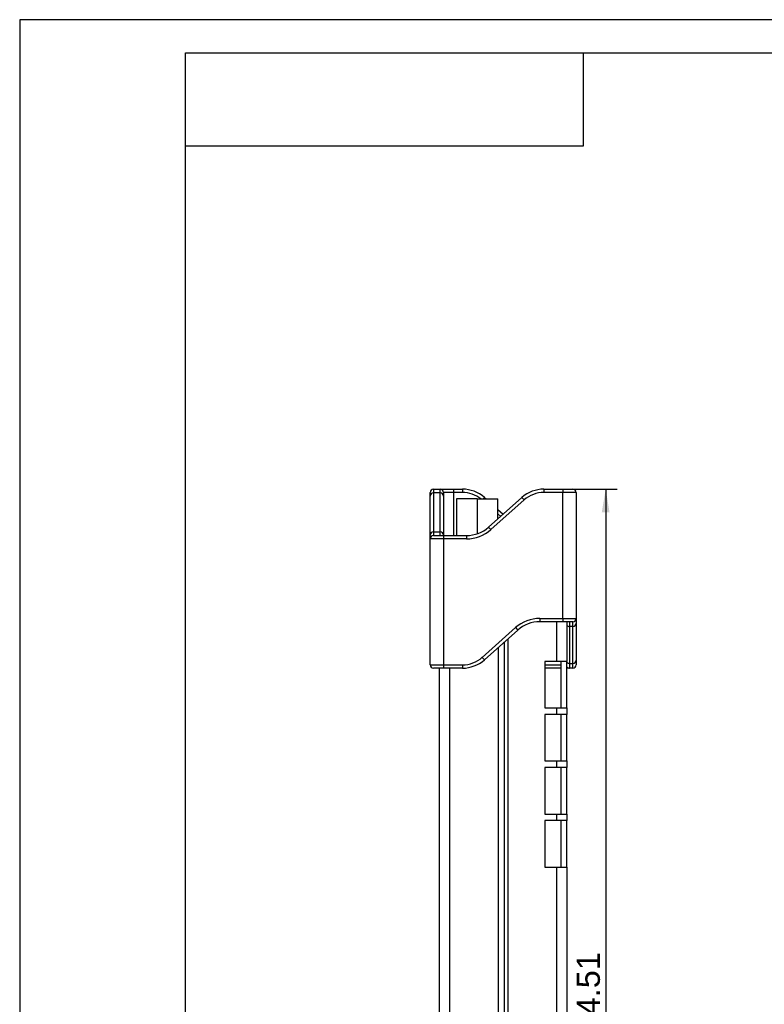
# Model space of a CAD drawing. Header units: millimetres. Extents: x 0 to 420, y 0 to 297.
# Tile 2 of 9: x 0 to 112, y 148 to 297. Entities that reach past the tile are written whole.
import ezdxf
from ezdxf.enums import TextEntityAlignment as Align

# ---------------------------------------------------------------- set-up
doc = ezdxf.new("R2010")
doc.units = ezdxf.units.MM
for name, color, linetype in [('Default', 7, 'Continuous'), ('SAM-BOT_(2)-R4R5', 7, 'Continuous'), ('SAM-SAN尼龙套-R6-05', 7, 'Continuous'), ('SAM-TOP_(2)-R4R5', 7, 'Continuous'), ('SMATOU-R4R5', 7, 'Continuous'), ('图框', 7, 'Continuous'), ('粗实线层', 7, 'Continuous')]:
    doc.layers.add(name, color=color, linetype=linetype)
doc.styles.add('SEACAD_Arial', font='arial.ttf', dxfattribs={"width": 0.7})
doc.dimstyles.new('国标', dxfattribs={"dimtxt": 3.5, "dimasz": 3.5, "dimexe": 1.75, "dimexo": 0, "dimgap": 0.875, "dimtad": 1, "dimdsep": 46, "dimtxsty": 'SEACAD_Arial', "dimblk1": '_SE_FILLED', "dimblk2": '_SE_FILLED', "dimsah": 1, "dimcen": 1.75, "dimadec": 1, "dimazin": 0, "dimtfac": 0.5, "dimtdec": 3, "dimtmove": 0, "dimatfit": 3, "dimfxl": 1, "dimarcsym": 0})

# ---------------------------------------------------------------- blocks, each defined once
blk = doc.blocks.new('SE2')
at = {"layer": 'SAM-BOT_(2)-R4R5', "color": 7, "linetype": 'Continuous'}
for p, q in [((72.17, 94.27), (72.17, 202.33)), ((73.07, 95.07), (73.07, 203.13)), ((73.09, 95.09), (73.09, 203.15)), ((63.29, 91.69), (63.29, 199.2)), ((64.87, 91.69), (64.87, 199.2))]:
    blk.add_line(p, q, dxfattribs=at)
at = {"layer": 'SAM-SAN尼龙套-R6-05', "color": 7, "linetype": 'Continuous'}
for p, q in [((62.39, 226.2), (63.39, 226.2)), ((62.39, 226.2), (62.39, 225.64)), ((63.39, 226.2), (65.39, 226.2)), ((63.39, 225.64), (63.39, 226.2)), ((65.39, 226.2), (66.74, 226.2)), ((65.39, 226.2), (65.39, 225.7)), ((66.74, 226.2), (66.74, 225.7)), ((79.04, 226.2), (81.89, 226.2)), ((79.04, 226.2), (79.04, 225.7)), ((81.89, 226.2), (83.39, 226.2)), ((81.89, 226.2), (81.89, 225.7)), ((61.89, 225.16), (61.89, 225.7)), ((61.89, 219.27), (61.89, 225.16)), ((63.39, 225.64), (62.39, 225.64)), ((62.39, 225.64), (62.39, 219.75)), ((63.39, 219.75), (63.39, 225.64)), ((63.89, 225.7), (63.89, 225.16)), ((65.39, 225.7), (63.89, 225.7)), ((63.89, 225.16), (63.89, 219.27)), ((66.74, 225.7), (65.39, 225.7)), ((65.39, 225.7), (65.39, 219.2)), ((70.06, 224.93), (69.87, 224.72)), ((70.06, 224.93), (70.31, 224.72)), ((70.69, 220.46), (75.72, 224.93)), ((76.05, 224.56), (71.02, 220.09)), ((75.72, 224.93), (76.05, 224.56)), ((81.89, 225.7), (79.04, 225.7)), ((81.89, 206.7), (81.89, 225.7)), ((83.89, 225.7), (81.89, 225.7)), ((83.89, 225.7), (83.89, 206.7)), ((72.07, 223.15), (72.89, 222.42)), ((72.52, 222.08), (72.07, 222.48)), ((70.69, 220.46), (71.02, 220.09)), ((61.89, 218.7), (61.89, 219.27)), ((61.89, 199.7), (61.89, 218.7)), ((63.89, 218.7), (61.89, 218.7)), ((62.39, 219.75), (63.39, 219.75)), ((62.39, 219.75), (62.39, 219.2)), ((62.39, 219.2), (63.89, 219.2)), ((63.39, 219.2), (63.39, 219.75)), ((63.89, 219.27), (63.89, 219.2)), ((63.89, 219.2), (67.37, 219.2)), ((63.89, 219.2), (63.89, 218.7)), ((67.37, 218.7), (63.89, 218.7)), ((63.89, 218.7), (63.89, 199.7)), ((67.37, 219.2), (67.37, 218.7)), ((78.42, 206.7), (81.89, 206.7)), ((78.42, 206.7), (78.42, 206.2)), ((81.89, 206.7), (83.89, 206.7)), ((81.89, 206.7), (81.89, 206.2)), ((83.89, 206.7), (83.89, 205.96)), ((69.73, 200.83), (74.76, 205.31)), ((75.1, 204.93), (70.06, 200.46)), ((74.76, 205.31), (75.1, 204.93)), ((81.89, 206.2), (78.42, 206.2)), ((83.39, 206.2), (81.89, 206.2)), ((82.89, 206.2), (82.89, 205.49)), ((83.39, 205.49), (82.89, 205.49)), ((82.89, 205.49), (82.89, 199.91)), ((83.39, 205.49), (83.39, 206.2)), ((83.39, 199.91), (83.39, 205.49)), ((83.89, 205.96), (83.89, 200.39)), ((69.73, 200.83), (70.06, 200.46)), ((61.89, 199.7), (63.89, 199.7)), ((63.89, 199.2), (62.39, 199.2)), ((63.89, 199.7), (66.74, 199.7)), ((63.89, 199.7), (63.89, 199.2)), ((66.74, 199.2), (63.89, 199.2)), ((66.74, 199.7), (66.74, 199.2)), ((79.19, 199.7), (81.61, 199.7)), ((81.61, 199.2), (79.19, 199.2)), ((82.89, 199.2), (82.49, 199.2)), ((82.89, 199.91), (83.39, 199.91)), ((82.89, 199.91), (82.89, 199.2)), ((83.39, 199.2), (82.89, 199.2)), ((83.39, 199.2), (83.39, 199.91)), ((83.89, 200.39), (83.89, 199.7))]:
    blk.add_line(p, q, dxfattribs=at)
for centre, radius, start, end in [((62.39, 225.7), 0.5, 90, 180), ((63.39, 225.7), 0.5, 0, 90), ((66.74, 221.2), 5, 48.3665, 90), ((79.04, 221.2), 5, 90, 131.6335), ((83.39, 225.7), 0.5, 0, 90), ((66.74, 221.2), 4.5, 51.4645, 90), ((79.04, 221.2), 4.5, 90, 131.6335), ((67.37, 224.2), 5, 270, 311.6335), ((67.37, 224.2), 5.5, 270, 311.6335), ((62.39, 218.7), 0.5, 90, 180), ((78.42, 201.2), 5.5, 90, 131.6335), ((83.39, 206.7), 0.5, 270, 0), ((78.42, 201.2), 5, 90, 131.6335), ((66.74, 204.2), 4.5, 270, 311.6335), ((62.39, 199.7), 0.5, 180, 270), ((66.74, 204.2), 5, 270, 311.6335), ((82.89, 199.7), 0.5, 216.8776, 270), ((83.39, 199.7), 0.5, 270, 0)]:
    blk.add_arc(centre, radius, start, end, dxfattribs=at)
for centre, ratio, start_param, end_param in [((62.39, 225.16), 0.962964, 4.712389, 6.283185), ((63.39, 225.16), 0.962964, 3.141593, 4.712389), ((62.39, 219.27), 0.962964, 4.712389, 6.283185), ((63.39, 219.27), 0.962964, 3.141593, 4.712389), ((82.89, 205.96), 0.952525, 0.643636, 1.570796), ((83.39, 205.96), 0.952525, 1.570796, 3.141593), ((82.89, 200.39), 0.952525, 0.643636, 1.570796), ((83.39, 200.39), 0.952525, 1.570796, 3.141593)]:
    blk.add_ellipse(centre, major_axis=(-0.5, 0), ratio=ratio, start_param=start_param, end_param=end_param, dxfattribs=at)
at = {"layer": 'SAM-TOP_(2)-R4R5', "color": 7, "linetype": 'Continuous'}
for p, q in [((80.91, 206.2), (80.91, 200.2)), ((82.49, 206.2), (82.49, 200.2)), ((73.61, 203.61), (73.61, 95.55)), ((79.19, 200.2), (79.19, 193.2)), ((80.91, 200.2), (79.19, 200.2)), ((82.49, 200.2), (80.91, 200.2)), ((81.61, 200.2), (81.61, 193.2)), ((82.49, 193.2), (82.49, 200.2)), ((79.19, 193.2), (80.91, 193.2)), ((80.91, 193.2), (82.49, 193.2)), ((80.91, 193.2), (80.91, 192.2)), ((82.49, 193.2), (82.49, 192.2)), ((79.19, 192.2), (79.19, 185.2)), ((80.91, 192.2), (79.19, 192.2)), ((82.49, 192.2), (80.91, 192.2)), ((81.61, 192.2), (81.61, 185.2)), ((82.49, 185.2), (82.49, 192.2)), ((79.19, 185.2), (80.91, 185.2)), ((79.19, 184.2), (79.19, 177.2)), ((80.91, 184.2), (79.19, 184.2)), ((80.91, 185.2), (82.49, 185.2)), ((80.91, 185.2), (80.91, 184.2)), ((82.49, 184.2), (80.91, 184.2)), ((81.61, 184.2), (81.61, 177.2)), ((82.49, 185.2), (82.49, 184.2)), ((82.49, 177.2), (82.49, 184.2)), ((79.19, 177.2), (80.91, 177.2)), ((80.91, 177.2), (82.49, 177.2)), ((80.91, 177.2), (80.91, 176.2)), ((82.49, 177.2), (82.49, 176.2)), ((79.19, 176.2), (79.19, 169.2)), ((80.91, 176.2), (79.19, 176.2)), ((82.49, 176.2), (80.91, 176.2)), ((81.61, 176.2), (81.61, 169.2)), ((82.49, 169.2), (82.49, 176.2)), ((79.19, 169.2), (80.91, 169.2)), ((80.91, 169.2), (82.49, 169.2)), ((80.91, 169.2), (80.91, 98.69)), ((82.49, 169.2), (82.49, 98.69))]:
    blk.add_line(p, q, dxfattribs=at)
at = {"layer": 'SMATOU-R4R5', "color": 7, "linetype": 'Continuous'}
for p, q in [((68.97, 224.72), (65.87, 224.72)), ((65.87, 224.72), (65.87, 219.2)), ((68.97, 224.72), (68.97, 219.46)), ((68.97, 224.72), (72.07, 224.72)), ((72.07, 221.69), (72.07, 224.72))]:
    blk.add_line(p, q, dxfattribs=at)
blk = doc.blocks.new('DMBLK49')
at = {"layer": 'Default', "linetype": 'Continuous'}
for points in [[(88.93, 222.7), (88.35, 226.2), (87.76, 222.7)], [(88.93, 75.19), (87.76, 75.19), (88.35, 71.69)]]:
    blk.add_hatch(color=7, dxfattribs=at).paths.add_polyline_path(points)
at = {"layer": 'Default', "color": 7, "linetype": 'Continuous'}
for p, q in [((81.89, 226.2), (90.1, 226.2)), ((88.35, 226.2), (88.35, 71.69)), ((80.39, 71.69), (90.1, 71.69))]:
    blk.add_line(p, q, dxfattribs=at)
at = {"layer": 'Default', "color": 7, "linetype": 'Continuous', "style": 'SEACAD_Arial'}
blk.add_text('154.51', height=3.5, rotation=90, dxfattribs=at).set_placement((83.97, 141.41), align=Align.TOP_LEFT)
blk = doc.blocks.new('_SE_FILLED')
at = {"color": 0}
blk.add_line((0, 0), (-1, 0), dxfattribs=at)
blk.add_solid([(0, 0), (-1, -0.1665), (-1, 0.1665), (0, 0)], dxfattribs=at)

msp = doc.modelspace()

# ---------------------------------------------------------------- linework, layer by layer
at = {"layer": 'Default', "color": 7, "linetype": 'Continuous'}
for p, q in [((420, 297), (0, 297)), ((0, 297), (0, 0))]:
    msp.add_line(p, q, dxfattribs=at)
at = {"layer": '图框', "color": 7, "linetype": 'Continuous'}
for p, q in [((25, 5), (25, 292)), ((25, 292), (415, 292))]:
    msp.add_line(p, q, dxfattribs=at)
at = {"layer": '粗实线层', "color": 7, "linetype": 'Continuous'}
for p, q in [((85, 278), (85, 292)), ((25, 278), (85, 278))]:
    msp.add_line(p, q, dxfattribs=at)

# ---------------------------------------------------------------- block references
at = {"layer": 'Default'}
msp.add_blockref('SE2', (0, 0), dxfattribs=at)

# ---------------------------------------------------------------- dimensions: what is measured, and where the dimension line sits
at = {"layer": 'Default', "color": 7, "linetype": 'Continuous'}
dim = msp.add_linear_dim(base=(88.347, 71.687), p1=(81.893, 226.197), p2=(80.393, 71.687), angle=90, text='\\A1;<>', dimstyle='国标', dxfattribs=at)
dim.commit()
dim.dimension.update_dxf_attribs({"geometry": 'DMBLK49', "text_midpoint": (88.347, 148.942), "dimtype": 160})

doc.saveas('drawing.dxf')
